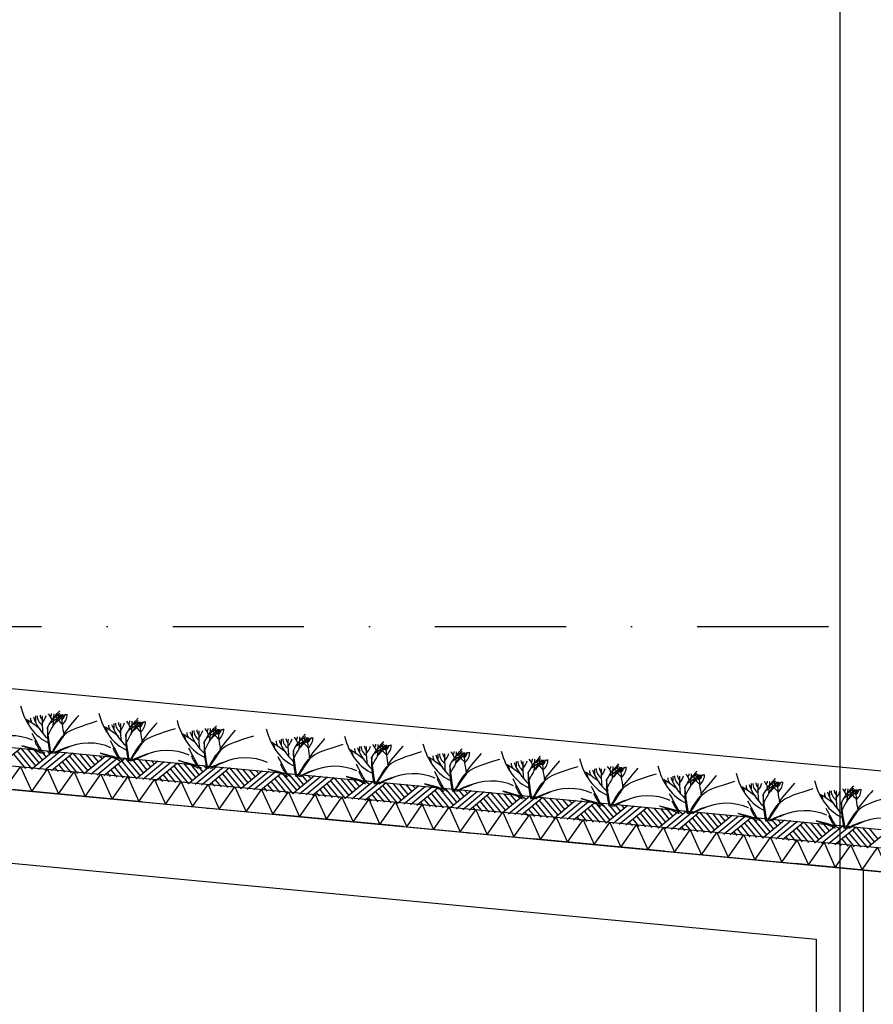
# Model space of a CAD drawing. Extents: x -18628 to 99585, y 127200 to 154480.
# Tile 41 of 59: x 54312 to 57568, y 141375 to 145131. Entities that reach past the tile are written whole.
import ezdxf

# ---------------------------------------------------------------- set-up
doc = ezdxf.new("R2010")
doc.units = 0
doc.header["$LTSCALE"] = 1000
doc.header["$MEASUREMENT"] = 0
doc.linetypes.add('DASHDOT', pattern=[1, 0.5, -0.25, 0, -0.25])
doc.layers.add('B02', color=7, linetype='CONTINUOUS')
doc.layers.add('B03', color=7, linetype='CONTINUOUS')

msp = doc.modelspace()

# ---------------------------------------------------------------- linework, layer by layer
at = {"layer": 'B02', "color": 5, "linetype": 'Continuous'}
msp.add_line((57439.5, 151594.9), (57439.5, 127199.6), dxfattribs=at)
at = {"layer": 'B02', "color": 5, "linetype": 'DASHDOT'}
for p, q in [((99585, 137916), (-15956, 148828)), ((-15111, 142816), (88225.3, 142816))]:
    msp.add_line(p, q, dxfattribs=at)
at = {"layer": 'B03', "color": 5, "linetype": 'Continuous'}
for p, q in [((58068, 142220.9), (-9164.9, 148576)), ((54316.3, 142352.1), (54234.6, 142284.5)), ((54302.3, 142341.4), (54359.1, 142272.7)), ((54316.3, 142352.1), (54373.2, 142284.4)), ((54341.2, 142349.7), (54386.3, 142295.3)), ((54440.8, 142340.3), (54359.1, 142272.7)), ((54366.1, 142347.4), (54399.4, 142306.1)), ((54391, 142345), (54413.5, 142317.8)), ((54415.9, 142342.7), (54427.7, 142329.5)), ((54289.1, 142329.5), (54334.2, 142275.1)), ((54465.7, 142338), (54383.9, 142270.4)), ((54490.6, 142335.6), (54408.8, 142268)), ((54515.4, 142333.3), (54433.7, 142265.7)), ((54488.2, 142310.8), (54533.3, 142256.3)), ((54501.4, 142322.6), (54558.2, 142253.9)), ((54515.4, 142333.3), (54572.3, 142265.6)), ((54540.3, 142330.9), (54585.4, 142276.5)), ((54639.9, 142321.5), (54558.2, 142253.9)), ((54565.2, 142328.6), (54598.5, 142287.3)), ((54664.8, 142319.2), (54583.1, 142251.6)), ((54590.1, 142326.2), (54612.7, 142299)), ((54689.7, 142316.8), (54607.9, 142249.2)), ((54615, 142323.9), (54626.8, 142310.7)), ((54714.6, 142314.5), (54632.8, 142246.9)), ((54700.5, 142303.8), (54757.3, 142235.1)), ((54714.6, 142314.5), (54771.4, 142246.8)), ((54739.4, 142312.1), (54784.5, 142257.6)), ((54839, 142302.7), (54757.3, 142235.1)), ((54764.3, 142309.8), (54797.6, 142268.5)), ((54789.2, 142307.4), (54811.8, 142280.2)), ((54814.1, 142305.1), (54825.9, 142291.9)), ((54446.9, 142277.5), (54458.6, 142263.3)), ((54461, 142288.2), (54483.5, 142261)), ((54475, 142298.9), (54508.4, 142258.6)), ((54660.1, 142269.4), (54682.6, 142242.2)), ((54674.2, 142280.1), (54707.5, 142239.8)), ((54687.3, 142291.9), (54732.4, 142237.5)), ((54863.9, 142300.4), (54782.2, 142232.8)), ((54888.8, 142298), (54807.1, 142230.4)), ((54913.7, 142295.7), (54831.9, 142228.1)), ((54886.4, 142273.1), (54931.5, 142218.7)), ((54899.6, 142285), (54956.4, 142216.3)), ((54913.7, 142295.7), (54970.6, 142228)), ((54938.6, 142293.3), (54983.6, 142238.9)), ((55038.1, 142283.9), (54956.4, 142216.3)), ((54963.4, 142291), (54996.7, 142249.7)), ((55063, 142281.6), (54981.3, 142214)), ((54988.3, 142288.6), (55010.9, 142261.4)), ((55087.9, 142279.2), (55006.2, 142211.6)), ((55013.2, 142286.3), (55025, 142273.1)), ((55112.8, 142276.9), (55031.1, 142209.3)), ((55098.7, 142266.1), (55155.5, 142197.5)), ((55112.8, 142276.9), (55169.7, 142209.2)), ((55137.7, 142274.5), (55182.8, 142220)), ((55237.2, 142265.1), (55155.5, 142197.5)), ((55162.6, 142272.2), (55195.8, 142230.9)), ((55187.4, 142269.8), (55210, 142242.6)), ((55212.3, 142267.5), (55224.2, 142254.3)), ((54646, 142258.7), (54657.7, 142244.5)), ((54845.1, 142239.9), (54856.8, 142225.7)), ((54859.2, 142250.6), (54881.7, 142223.4)), ((54873.3, 142261.3), (54906.6, 142221)), ((55058.3, 142231.8), (55080.8, 142204.6)), ((55072.4, 142242.5), (55105.7, 142202.2)), ((55085.5, 142254.3), (55130.6, 142199.9)), ((55262.1, 142262.8), (55180.4, 142195.2)), ((55287, 142260.4), (55205.3, 142192.8)), ((55311.9, 142258.1), (55230.2, 142190.5)), ((55284.7, 142235.5), (55329.7, 142181)), ((55297.8, 142247.4), (55354.6, 142178.7)), ((55311.9, 142258.1), (55368.8, 142190.4)), ((55336.8, 142255.7), (55381.9, 142201.2)), ((55436.3, 142246.3), (55354.6, 142178.7)), ((55361.7, 142253.4), (55394.9, 142212.1)), ((55461.2, 142244), (55379.5, 142176.4)), ((55386.6, 142251), (55409.1, 142223.8)), ((55486.1, 142241.6), (55404.4, 142174)), ((55411.4, 142248.7), (55423.3, 142235.5)), ((55511, 142239.3), (55429.3, 142171.6)), ((55496.9, 142228.5), (55553.7, 142159.9)), ((55511, 142239.3), (55567.9, 142171.6)), ((55535.9, 142236.9), (55581, 142182.4)), ((55635.5, 142227.5), (55553.7, 142159.9)), ((55560.8, 142234.6), (55594.1, 142193.2)), ((55585.7, 142232.2), (55608.2, 142205)), ((55610.6, 142229.9), (55622.4, 142216.7)), ((55044.2, 142221.1), (55055.9, 142206.9)), ((55243.3, 142202.3), (55255.1, 142188.1)), ((55257.4, 142213), (55280, 142185.8)), ((55271.5, 142223.7), (55304.8, 142183.4)), ((55456.5, 142194.2), (55479.1, 142167)), ((55470.6, 142204.9), (55504, 142164.6)), ((55483.8, 142216.7), (55528.8, 142162.2)), ((55660.3, 142225.2), (55578.6, 142157.5)), ((55685.2, 142222.8), (55603.5, 142155.2)), ((55710.1, 142220.5), (55628.4, 142152.9)), ((55682.9, 142197.9), (55728, 142143.4)), ((55696.1, 142209.7), (55752.8, 142141.1)), ((55710.1, 142220.5), (55767, 142152.8)), ((55735, 142218.1), (55780.1, 142163.6)), ((55834.6, 142208.7), (55752.8, 142141.1)), ((55759.9, 142215.8), (55793.2, 142174.5)), ((55859.5, 142206.4), (55777.7, 142138.7)), ((55784.8, 142213.4), (55807.3, 142186.2)), ((55884.3, 142204), (55802.6, 142136.4)), ((55809.7, 142211.1), (55821.5, 142197.9)), ((55909.2, 142201.7), (55827.5, 142134)), ((55895.2, 142190.9), (55952, 142122.3)), ((55909.2, 142201.7), (55966.1, 142134)), ((55934.1, 142199.3), (55979.2, 142144.8)), ((56033.7, 142189.9), (55952, 142122.3)), ((55959, 142197), (55992.3, 142155.6)), ((55983.9, 142194.6), (56006.4, 142167.4)), ((56008.8, 142192.3), (56020.6, 142179.1)), ((55442.5, 142183.5), (55454.2, 142169.3)), ((55641.6, 142164.7), (55653.3, 142150.5)), ((55655.7, 142175.4), (55678.2, 142148.1)), ((55669.7, 142186.1), (55703.1, 142145.8)), ((55854.8, 142156.6), (55877.3, 142129.3)), ((55868.8, 142167.3), (55902.2, 142127)), ((55882, 142179.1), (55927.1, 142124.6)), ((56058.6, 142187.5), (55976.9, 142119.9)), ((56083.5, 142185.2), (56001.8, 142117.6)), ((56108.3, 142182.9), (56026.6, 142115.2)), ((56081.1, 142160.3), (56126.2, 142105.8)), ((56094.3, 142172.1), (56151.1, 142103.5)), ((56108.3, 142182.9), (56165.2, 142115.2)), ((56133.2, 142180.5), (56178.3, 142126)), ((56232.8, 142171.1), (56151.1, 142103.5)), ((56158.1, 142178.1), (56191.4, 142136.8)), ((56257.7, 142168.8), (56176, 142101.1)), ((56183, 142175.8), (56205.6, 142148.6)), ((56282.6, 142166.4), (56200.9, 142098.8)), ((56207.9, 142173.5), (56219.7, 142160.3)), ((56307.5, 142164), (56225.8, 142096.4)), ((56293.4, 142153.3), (56350.2, 142084.7)), ((56307.5, 142164), (56364.4, 142096.4)), ((56332.4, 142161.7), (56377.4, 142107.2)), ((56431.9, 142152.3), (56350.2, 142084.7)), ((56357.2, 142159.4), (56390.5, 142118)), ((56382.1, 142157), (56404.7, 142129.8)), ((56407, 142154.6), (56418.8, 142141.5)), ((55840.7, 142145.9), (55852.4, 142131.7)), ((56039.8, 142127), (56051.5, 142112.9)), ((56053.9, 142137.8), (56076.4, 142110.5)), ((56067.9, 142148.5), (56101.3, 142108.2)), ((56253, 142119), (56275.5, 142091.7)), ((56267.1, 142129.7), (56300.4, 142089.4)), ((56280.2, 142141.5), (56325.3, 142087)), ((56456.8, 142150), (56375.1, 142082.3)), ((56481.7, 142147.6), (56400, 142080)), ((56506.6, 142145.2), (56424.9, 142077.6)), ((56479.3, 142122.7), (56524.4, 142068.2)), ((56492.5, 142134.5), (56549.3, 142065.9)), ((56506.6, 142145.2), (56563.5, 142077.6)), ((56531.5, 142142.9), (56576.6, 142088.4)), ((56631, 142133.5), (56549.3, 142065.9)), ((56556.4, 142140.5), (56589.6, 142099.2)), ((56655.9, 142131.1), (56574.2, 142063.5)), ((56581.2, 142138.2), (56603.8, 142111)), ((56680.8, 142128.8), (56599.1, 142061.2)), ((56606.1, 142135.8), (56617.9, 142122.7)), ((56705.7, 142126.4), (56624, 142058.8)), ((56691.6, 142115.7), (56748.4, 142047.1)), ((56705.7, 142126.4), (56762.6, 142058.8)), ((56730.6, 142124.1), (56775.7, 142069.6)), ((56830.1, 142114.7), (56748.4, 142047.1)), ((56755.5, 142121.7), (56788.7, 142080.4)), ((56780.4, 142119.4), (56802.9, 142092.1)), ((56805.2, 142117), (56817.1, 142103.9)), ((56238.9, 142108.2), (56250.6, 142094.1)), ((56438, 142089.4), (56449.8, 142075.3)), ((56452.1, 142100.2), (56474.6, 142072.9)), ((56466.2, 142110.9), (56499.5, 142070.6)), ((56651.2, 142081.4), (56673.8, 142054.1)), ((56665.3, 142092.1), (56698.6, 142051.8)), ((56678.5, 142103.9), (56723.5, 142049.4)), ((56855, 142112.3), (56773.3, 142044.7)), ((56879.9, 142110), (56798.2, 142042.4)), ((56904.8, 142107.6), (56823.1, 142040)), ((56877.6, 142085.1), (56922.7, 142030.6)), ((56890.7, 142096.9), (56947.5, 142028.3)), ((56904.8, 142107.6), (56961.7, 142040)), ((56929.7, 142105.3), (56974.8, 142050.8)), ((57029.3, 142095.9), (56947.5, 142028.3)), ((56954.6, 142102.9), (56987.8, 142061.6)), ((57054.2, 142093.5), (56972.4, 142025.9)), ((56979.5, 142100.6), (57002, 142073.3)), ((57079, 142091.2), (56997.3, 142023.6)), ((57004.4, 142098.2), (57016.2, 142085.1)), ((57103.9, 142088.8), (57022.2, 142021.2)), ((57089.8, 142078.1), (57146.7, 142009.5)), ((57103.9, 142088.8), (57160.8, 142021.2)), ((57128.8, 142086.5), (57173.9, 142032)), ((57228.4, 142077.1), (57146.7, 142009.5)), ((57153.7, 142084.1), (57187, 142042.8)), ((57178.6, 142081.8), (57201.1, 142054.5)), ((57203.5, 142079.4), (57215.3, 142066.3)), ((56637.2, 142070.6), (56648.9, 142056.5)), ((56836.3, 142051.8), (56848, 142037.7)), ((56850.3, 142062.6), (56872.9, 142035.3)), ((56864.4, 142073.3), (56897.8, 142033)), ((57049.4, 142043.8), (57072, 142016.5)), ((57063.5, 142054.5), (57096.9, 142014.2)), ((57076.7, 142066.3), (57121.8, 142011.8)), ((57253.3, 142074.7), (57171.5, 142007.1)), ((57278.2, 142072.4), (57196.4, 142004.8)), ((57303, 142070), (57221.3, 142002.4)), ((57275.8, 142047.5), (57320.9, 141993)), ((57289, 142059.3), (57345.8, 141990.7)), ((57303, 142070), (57359.9, 142002.4)), ((57327.9, 142067.7), (57373, 142013.2)), ((57427.5, 142058.3), (57345.8, 141990.7)), ((57352.8, 142065.3), (57386.1, 142024)), ((57452.4, 142055.9), (57370.7, 141988.3)), ((57377.7, 142063), (57400.2, 142035.7)), ((57477.3, 142053.6), (57395.5, 141986)), ((57402.6, 142060.6), (57414.4, 142047.5)), ((57502.2, 142051.2), (57420.4, 141983.6)), ((57488.1, 142040.5), (57544.9, 141971.9)), ((57502.2, 142051.2), (57559, 141983.6)), ((57527, 142048.9), (57572.1, 141994.4)), ((57626.6, 142039.5), (57544.9, 141971.9)), ((57551.9, 142046.5), (57585.2, 142005.2)), ((57035.4, 142033), (57047.1, 142018.9)), ((57234.5, 142014.2), (57246.2, 142000.1)), ((57248.6, 142025), (57271.1, 141997.7)), ((57262.6, 142035.7), (57296, 141995.4)), ((57447.7, 142006.1), (57470.2, 141978.9)), ((57461.7, 142016.9), (57495.1, 141976.6)), ((57474.9, 142028.7), (57520, 141974.2)), ((57433.6, 141995.4), (57445.3, 141981.3))]:
    msp.add_line(p, q, dxfattribs=at)
at = {"layer": 'B03', "color": 7, "linetype": 'Continuous'}
msp.add_line((-9176.2, 148348.3), (57981.3, 142006), dxfattribs=at)
at = {"layer": 'B03', "color": 1, "linetype": 'Continuous'}
for p, q in [((-9167.8, 148277.3), (57976.1, 141936)), ((-9176.2, 148187.7), (57971.8, 141846))]:
    msp.add_line(p, q, dxfattribs=at)
at = {"layer": 'B03', "color": 2, "linetype": 'Continuous'}
for p, q in [((42641.7, 143293.9), (57529.5, 141887.9)), ((42615.4, 143015.1), (57349.5, 141623.6)), ((57529.5, 141887.9), (57529.5, 141448.9)), ((57529.5, 141887.9), (57529.5, 137956)), ((57349.5, 141623.6), (57349.5, 137956))]:
    msp.add_line(p, q, dxfattribs=at)
at = {"layer": 'B03', "color": 5, "linetype": 'Continuous'}
for points in [[(54256.1, 142196.9), (54315.6, 142281.7), (54358.2, 142187.2)], [(54358.2, 142187.2), (54417.8, 142272), (54460.4, 142177.6)], [(54460.4, 142177.6), (54519.9, 142262.4), (54562.5, 142168)], [(54562.5, 142168), (54622.1, 142252.7), (54664.7, 142158.3)], [(54664.7, 142158.3), (54724.2, 142243.1), (54766.8, 142148.7)], [(54766.8, 142148.7), (54826.4, 142233.4), (54869, 142139)], [(54869, 142139), (54928.5, 142223.8), (54971.1, 142129.4)], [(54971.1, 142129.4), (55030.7, 142214.1), (55073.3, 142119.7)], [(55073.3, 142119.7), (55132.8, 142204.5), (55175.4, 142110.1)], [(55175.4, 142110.1), (55234.9, 142194.9), (55277.6, 142100.4)], [(55277.6, 142100.4), (55337.1, 142185.2), (55379.7, 142090.8)], [(55379.7, 142090.8), (55439.2, 142175.6), (55481.8, 142081.1)], [(55481.8, 142081.1), (55541.4, 142165.9), (55584, 142071.5)], [(55584, 142071.5), (55643.5, 142156.3), (55686.1, 142061.8)], [(55686.1, 142061.8), (55745.7, 142146.6), (55788.3, 142052.2)], [(55788.3, 142052.2), (55847.8, 142137), (55890.4, 142042.5)], [(55890.4, 142042.5), (55950, 142127.3), (55992.6, 142032.9)], [(55992.6, 142032.9), (56052.1, 142117.7), (56094.7, 142023.2)], [(56094.7, 142023.2), (56154.3, 142108), (56196.9, 142013.6)], [(56196.9, 142013.6), (56256.4, 142098.4), (56299, 142004)], [(56299, 142004), (56358.6, 142088.7), (56401.2, 141994.3)], [(56401.2, 141994.3), (56460.7, 142079.1), (56503.3, 141984.7)], [(56503.3, 141984.7), (56562.8, 142069.4), (56605.4, 141975)], [(56605.4, 141975), (56665, 142059.8), (56707.6, 141965.4)], [(56707.6, 141965.4), (56767.1, 142050.1), (56809.7, 141955.7)], [(56809.7, 141955.7), (56869.3, 142040.5), (56911.9, 141946.1)], [(56911.9, 141946.1), (56971.4, 142030.9), (57014, 141936.4)], [(57014, 141936.4), (57073.6, 142021.2), (57116.2, 141926.8)], [(57116.2, 141926.8), (57175.7, 142011.6), (57218.3, 141917.1)], [(57218.3, 141917.1), (57277.9, 142001.9), (57320.5, 141907.5)], [(57320.5, 141907.5), (57380, 141992.3), (57422.6, 141897.8)], [(57422.6, 141897.8), (57482.2, 141982.6), (57524.8, 141888.2)], [(57524.8, 141888.2), (57584.3, 141973), (57626.9, 141878.5)]]:
    msp.add_lwpolyline(points, dxfattribs=at)
for centre, major_axis, ratio, start_param, end_param in [((54472, 142584.7), (0, 221.9), 0.744818, 1.89324, 2.833024), ((53997.1, 142214.1), (506.6, 0), 0.660641, 0.68343, 0.834515), ((54322.4, 142444.2), (25, 0), 0.660641, 6.250795, 7.087454), ((54419, 142467.2), (66.2, 0), 0.660641, 3.115421, 3.534564), ((54706, 142521.4), (349.9, 0), 0.660641, 3.359516, 3.751905), ((65304.7, 142432.3), (10932.7, 0), 0.660641, 3.135652, 3.138449), ((54460.8, 142475.2), (82.2, 0), 0.660641, 3.127227, 3.861374), ((54434.1, 142477.5), (43.9, 0), 0.660641, 3.11489, 3.740647), ((55269.5, 142456.6), (871.9, 0), 0.660641, 3.10941, 3.218759), ((54279, 142492.6), (136.6, 0), 0.660641, 5.766599, 6.106268), ((55165.1, 142248.4), (780.2, 0), 0.660641, 2.672959, 2.83724), ((54330.2, 142448.1), (106.3, 0), 0.660641, 0.168666, 0.523639), ((54402.1, 142483.6), (32.1, 0), 0.660641, 5.702662, 6.319964), ((55230.4, 141925.7), (1125.8, 0), 0.660641, 2.302834, 2.361653), ((53512.7, 142488), (930.5, 0), 0.660641, 6.203932, 6.276051), ((54316.2, 142554.9), (182, 0), 0.660641, 5.494245, 5.671447), ((54627.8, 142376), (209.9, 0), 0.660641, 2.289302, 2.622785), ((54579, 142498.5), (133, 0), 0.660641, 3.3755, 3.801171), ((54487.6, 142478), (27.8, 0), 0.660641, 3.052601, 4.146823), ((55104.2, 142472.3), (631.5, 0), 0.660641, 3.120153, 3.307181), ((54386.5, 142481.2), (107, 0), 0.660641, 5.689062, 6.294216), ((54439.4, 142479.9), (43.8, 0), 0.660641, 5.674398, 6.301457), ((56145.3, 141854), (1864.2, 0), 0.660641, 2.611038, 2.678375), ((54770.7, 142556.5), (0, 221.9), 0.744818, 1.89324, 2.833024), ((55463.8, 142220.2), (780.2, 0), 0.660641, 2.672959, 2.83724), ((54628.9, 142419.9), (106.3, 0), 0.660641, 0.168666, 0.523639), ((54700.8, 142455.4), (32.1, 0), 0.660641, 5.702662, 6.319964), ((53811.4, 142459.8), (930.5, 0), 0.660641, 6.203932, 6.276051), ((54614.8, 142526.7), (182, 0), 0.660641, 5.494245, 5.671447), ((54926.5, 142347.8), (209.9, 0), 0.660641, 2.289302, 2.622785), ((55402.9, 142444), (631.5, 0), 0.660641, 3.120153, 3.307181), ((54685.1, 142452.9), (107, 0), 0.660641, 5.689062, 6.294216), ((54738.1, 142451.7), (43.8, 0), 0.660641, 5.674398, 6.301457), ((55069.3, 142528.3), (0, 221.9), 0.744818, 1.89324, 2.833024), ((54295.8, 142185.9), (506.6, 0), 0.660641, 0.68343, 0.834515), ((54621, 142416), (25, 0), 0.660641, 6.250795, 7.087454), ((54717.6, 142438.9), (66.2, 0), 0.660641, 3.115421, 3.534564), ((55004.7, 142493.1), (349.9, 0), 0.660641, 3.359516, 3.751905), ((65603.4, 142404.1), (10932.7, 0), 0.660641, 3.135652, 3.138449), ((54759.5, 142447), (82.2, 0), 0.660641, 3.127227, 3.861374), ((54732.8, 142449.3), (43.9, 0), 0.660641, 3.11489, 3.740647), ((55568.1, 142428.4), (871.9, 0), 0.660641, 3.10941, 3.218759), ((54577.7, 142464.4), (136.6, 0), 0.660641, 5.766599, 6.106268), ((55529.1, 141897.5), (1125.8, 0), 0.660641, 2.302834, 2.361653), ((54877.6, 142470.3), (133, 0), 0.660641, 3.3755, 3.801171), ((54786.3, 142449.8), (27.8, 0), 0.660641, 3.052601, 4.146823), ((56443.9, 141825.7), (1864.2, 0), 0.660641, 2.611038, 2.678375), ((55303.4, 142464.9), (349.9, 0), 0.660641, 3.359516, 3.751905), ((65902.1, 142375.9), (10932.7, 0), 0.660641, 3.135652, 3.138449), ((55058.2, 142418.8), (82.2, 0), 0.660641, 3.127227, 3.861374), ((55031.5, 142421.1), (43.9, 0), 0.660641, 3.11489, 3.740647), ((55866.8, 142400.2), (871.9, 0), 0.660641, 3.10941, 3.218759), ((54876.3, 142436.2), (136.6, 0), 0.660641, 5.766599, 6.106268), ((55762.4, 142192), (780.2, 0), 0.660641, 2.672959, 2.83724), ((54927.6, 142391.7), (106.3, 0), 0.660641, 0.168666, 0.523639), ((54999.4, 142427.2), (32.1, 0), 0.660641, 5.702662, 6.319964), ((55827.8, 141869.3), (1125.8, 0), 0.660641, 2.302834, 2.361653), ((54110, 142431.6), (930.5, 0), 0.660641, 6.203932, 6.276051), ((54913.5, 142498.5), (182, 0), 0.660641, 5.494245, 5.671447), ((55225.1, 142319.6), (209.9, 0), 0.660641, 2.289302, 2.622785), ((55176.3, 142442.1), (133, 0), 0.660641, 3.3755, 3.801171), ((55084.9, 142421.6), (27.8, 0), 0.660641, 3.052601, 4.146823), ((55701.6, 142415.8), (631.5, 0), 0.660641, 3.120153, 3.307181), ((54983.8, 142424.7), (107, 0), 0.660641, 5.689062, 6.294216), ((55036.7, 142423.5), (43.8, 0), 0.660641, 5.674398, 6.301457), ((56742.6, 141797.5), (1864.2, 0), 0.660641, 2.611038, 2.678375), ((55409.5, 142496.2), (0, 221.9), 0.744818, 1.89324, 2.833024), ((54277.9, 142304.4), (144.6, 0), 0.660641, 0.95331, 2.235111), ((63387, 144495.8), (9564.7, 0), 0.660641, 3.478125, 3.489628), ((54591.4, 142416.1), (228.6, 0), 0.660641, 3.374473, 3.651764), ((54576.6, 142276.2), (144.6, 0), 0.660641, 0.95331, 2.235111), ((63685.7, 144467.6), (9564.7, 0), 0.660641, 3.478125, 3.489628), ((54594.4, 142157.7), (506.6, 0), 0.660641, 0.68343, 0.834515), ((54919.7, 142387.8), (25, 0), 0.660641, 6.250795, 7.087454), ((55016.3, 142410.7), (66.2, 0), 0.660641, 3.115421, 3.534564), ((55356.5, 142378.6), (66.2, 0), 0.660641, 3.115421, 3.534564), ((55643.6, 142432.8), (349.9, 0), 0.660641, 3.359516, 3.751905), ((66242.3, 142343.8), (10932.7, 0), 0.660641, 3.135652, 3.138449), ((55398.4, 142386.7), (82.2, 0), 0.660641, 3.127227, 3.861374), ((55371.7, 142389), (43.9, 0), 0.660641, 3.11489, 3.740647), ((56207, 142368.1), (871.9, 0), 0.660641, 3.10941, 3.218759), ((55216.6, 142404), (136.6, 0), 0.660641, 5.766599, 6.106268), ((56102.6, 142159.9), (780.2, 0), 0.660641, 2.672959, 2.83724), ((55267.8, 142359.6), (106.3, 0), 0.660641, 0.168666, 0.523639), ((55339.6, 142395.1), (32.1, 0), 0.660641, 5.702662, 6.319964), ((56168, 141837.1), (1125.8, 0), 0.660641, 2.302834, 2.361653), ((54450.3, 142399.4), (930.5, 0), 0.660641, 6.203932, 6.276051), ((55253.7, 142466.4), (182, 0), 0.660641, 5.494245, 5.671447), ((55565.4, 142287.4), (209.9, 0), 0.660641, 2.289302, 2.622785), ((55516.5, 142410), (133, 0), 0.660641, 3.3755, 3.801171), ((55425.2, 142389.5), (27.8, 0), 0.660641, 3.052601, 4.146823), ((56041.8, 142383.7), (631.5, 0), 0.660641, 3.120153, 3.307181), ((55324, 142392.6), (107, 0), 0.660641, 5.689062, 6.294216), ((55377, 142391.3), (43.8, 0), 0.660641, 5.674398, 6.301457), ((57082.8, 141765.4), (1864.2, 0), 0.660641, 2.611038, 2.678375), ((55708.2, 142468), (0, 221.9), 0.744818, 1.89324, 2.833024), ((54584.4, 142229.9), (210.8, 0), 0.660641, 1.96762, 2.325094), ((54575.1, 142246.4), (181.9, 0), 0.660641, 2.065597, 2.35593), ((54890.1, 142387.9), (228.6, 0), 0.660641, 3.374473, 3.651764), ((54875.2, 142248), (144.6, 0), 0.660641, 0.95331, 2.235111), ((63984.4, 144439.4), (9564.7, 0), 0.660641, 3.478125, 3.489628), ((54934.6, 142125.6), (506.6, 0), 0.660641, 0.68343, 0.834515), ((55259.9, 142355.7), (25, 0), 0.660641, 6.250795, 7.087454), ((55233.3, 142097.4), (506.6, 0), 0.660641, 0.68343, 0.834515), ((55558.6, 142327.5), (25, 0), 0.660641, 6.250795, 7.087454), ((55655.2, 142350.4), (66.2, 0), 0.660641, 3.115421, 3.534564), ((55942.3, 142404.6), (349.9, 0), 0.660641, 3.359516, 3.751905), ((66541, 142315.6), (10932.7, 0), 0.660641, 3.135652, 3.138449), ((55697.1, 142358.5), (82.2, 0), 0.660641, 3.127227, 3.861374), ((55670.3, 142360.8), (43.9, 0), 0.660641, 3.11489, 3.740647), ((56505.7, 142339.9), (871.9, 0), 0.660641, 3.10941, 3.218759), ((55515.2, 142375.8), (136.6, 0), 0.660641, 5.766599, 6.106268), ((56401.3, 142131.6), (780.2, 0), 0.660641, 2.672959, 2.83724), ((55566.5, 142331.4), (106.3, 0), 0.660641, 0.168666, 0.523639), ((55638.3, 142366.9), (32.1, 0), 0.660641, 5.702662, 6.319964), ((56466.7, 141808.9), (1125.8, 0), 0.660641, 2.302834, 2.361653), ((54748.9, 142371.2), (930.5, 0), 0.660641, 6.203932, 6.276051), ((55552.4, 142438.2), (182, 0), 0.660641, 5.494245, 5.671447), ((55864, 142259.2), (209.9, 0), 0.660641, 2.289302, 2.622785), ((55815.2, 142381.8), (133, 0), 0.660641, 3.3755, 3.801171), ((55723.8, 142361.3), (27.8, 0), 0.660641, 3.052601, 4.146823), ((56340.5, 142355.5), (631.5, 0), 0.660641, 3.120153, 3.307181), ((55622.7, 142364.4), (107, 0), 0.660641, 5.689062, 6.294216), ((55675.6, 142363.1), (43.8, 0), 0.660641, 5.674398, 6.301457), ((57381.5, 141737.2), (1864.2, 0), 0.660641, 2.611038, 2.678375), ((56006.9, 142439.8), (0, 221.9), 0.744818, 1.89324, 2.833024), ((55937, 142338.7), (32.1, 0), 0.660641, 5.702662, 6.319964), ((55851.1, 142410), (182, 0), 0.660641, 5.494245, 5.671447), ((56305.6, 142411.6), (0, 221.9), 0.744818, 1.89324, 2.833024), ((54883.1, 142201.7), (210.8, 0), 0.660641, 1.96762, 2.325094), ((54873.8, 142218.2), (181.9, 0), 0.660641, 2.065597, 2.35593), ((55188.7, 142359.7), (228.6, 0), 0.660641, 3.374473, 3.651764), ((55181.8, 142173.5), (210.8, 0), 0.660641, 1.96762, 2.325094), ((55173.9, 142219.8), (144.6, 0), 0.660641, 0.95331, 2.235111), ((64324.6, 144407.3), (9564.7, 0), 0.660641, 3.478125, 3.489628), ((55532, 142069.2), (506.6, 0), 0.660641, 0.68343, 0.834515), ((55857.3, 142299.3), (25, 0), 0.660641, 6.250795, 7.087454), ((55953.9, 142322.2), (66.2, 0), 0.660641, 3.115421, 3.534564), ((56240.9, 142376.4), (349.9, 0), 0.660641, 3.359516, 3.751905), ((66839.6, 142287.4), (10932.7, 0), 0.660641, 3.135652, 3.138449), ((55995.7, 142330.3), (82.2, 0), 0.660641, 3.127227, 3.861374), ((55969, 142332.6), (43.9, 0), 0.660641, 3.11489, 3.740647), ((56804.4, 142311.7), (871.9, 0), 0.660641, 3.10941, 3.218759), ((55813.9, 142347.6), (136.6, 0), 0.660641, 5.766599, 6.106268), ((56700, 142103.4), (780.2, 0), 0.660641, 2.672959, 2.83724), ((55865.1, 142303.1), (106.3, 0), 0.660641, 0.168666, 0.523639), ((56765.3, 141780.7), (1125.8, 0), 0.660641, 2.302834, 2.361653), ((55047.6, 142343), (930.5, 0), 0.660641, 6.203932, 6.276051), ((56162.7, 142231), (209.9, 0), 0.660641, 2.289302, 2.622785), ((56113.9, 142353.5), (133, 0), 0.660641, 3.3755, 3.801171), ((56022.5, 142333.1), (27.8, 0), 0.660641, 3.052601, 4.146823), ((56639.1, 142327.3), (631.5, 0), 0.660641, 3.120153, 3.307181), ((55921.4, 142336.2), (107, 0), 0.660641, 5.689062, 6.294216), ((55974.3, 142334.9), (43.8, 0), 0.660641, 5.674398, 6.301457), ((57680.2, 141709), (1864.2, 0), 0.660641, 2.611038, 2.678375), ((67138.3, 142259.2), (10932.7, 0), 0.660641, 3.135652, 3.138449), ((56294.4, 142302), (82.2, 0), 0.660641, 3.127227, 3.861374), ((56267.7, 142304.3), (43.9, 0), 0.660641, 3.11489, 3.740647), ((57103, 142283.5), (871.9, 0), 0.660641, 3.10941, 3.218759), ((56112.6, 142319.4), (136.6, 0), 0.660641, 5.766599, 6.106268), ((56998.7, 142075.2), (780.2, 0), 0.660641, 2.672959, 2.83724), ((56163.8, 142274.9), (106.3, 0), 0.660641, 0.168666, 0.523639), ((56235.7, 142310.5), (32.1, 0), 0.660641, 5.702662, 6.319964), ((57064, 141752.5), (1125.8, 0), 0.660641, 2.302834, 2.361653), ((55346.3, 142314.8), (930.5, 0), 0.660641, 6.203932, 6.276051), ((56149.7, 142381.8), (182, 0), 0.660641, 5.494245, 5.671447), ((56461.4, 142202.8), (209.9, 0), 0.660641, 2.289302, 2.622785), ((56412.5, 142325.3), (133, 0), 0.660641, 3.3755, 3.801171), ((56321.2, 142304.9), (27.8, 0), 0.660641, 3.052601, 4.146823), ((56937.8, 142299.1), (631.5, 0), 0.660641, 3.120153, 3.307181), ((56220, 142308), (107, 0), 0.660641, 5.689062, 6.294216), ((56273, 142306.7), (43.8, 0), 0.660641, 5.674398, 6.301457), ((57978.8, 141680.8), (1864.2, 0), 0.660641, 2.611038, 2.678375), ((56604.2, 142383.4), (0, 221.9), 0.744818, 1.89324, 2.833024), ((55172.5, 142190), (181.9, 0), 0.660641, 2.065597, 2.35593), ((55529, 142327.5), (228.6, 0), 0.660641, 3.374473, 3.651764), ((55522, 142141.4), (210.8, 0), 0.660641, 1.96762, 2.325094), ((55514.1, 142187.7), (144.6, 0), 0.660641, 0.95331, 2.235111), ((64623.2, 144379.1), (9564.7, 0), 0.660641, 3.478125, 3.489628), ((55827.6, 142299.3), (228.6, 0), 0.660641, 3.374473, 3.651764), ((64921.9, 144350.8), (9564.7, 0), 0.660641, 3.478125, 3.489628), ((55830.7, 142040.9), (506.6, 0), 0.660641, 0.68343, 0.834515), ((56155.9, 142271.1), (25, 0), 0.660641, 6.250795, 7.087454), ((56252.5, 142294), (66.2, 0), 0.660641, 3.115421, 3.534564), ((56539.6, 142348.2), (349.9, 0), 0.660641, 3.359516, 3.751905), ((56551.2, 142265.8), (66.2, 0), 0.660641, 3.115421, 3.534564), ((56838.3, 142320), (349.9, 0), 0.660641, 3.359516, 3.751905), ((67437, 142230.9), (10932.7, 0), 0.660641, 3.135652, 3.138449), ((56593.1, 142273.8), (82.2, 0), 0.660641, 3.127227, 3.861374), ((56566.4, 142276.1), (43.9, 0), 0.660641, 3.11489, 3.740647), ((57401.7, 142255.3), (871.9, 0), 0.660641, 3.10941, 3.218759), ((56411.2, 142291.2), (136.6, 0), 0.660641, 5.766599, 6.106268), ((57297.3, 142047), (780.2, 0), 0.660641, 2.672959, 2.83724), ((56462.5, 142246.7), (106.3, 0), 0.660641, 0.168666, 0.523639), ((56534.3, 142282.2), (32.1, 0), 0.660641, 5.702662, 6.319964), ((57362.7, 141724.3), (1125.8, 0), 0.660641, 2.302834, 2.361653), ((55644.9, 142286.6), (930.5, 0), 0.660641, 6.203932, 6.276051), ((56448.4, 142353.6), (182, 0), 0.660641, 5.494245, 5.671447), ((56760, 142174.6), (209.9, 0), 0.660641, 2.289302, 2.622785), ((56711.2, 142297.1), (133, 0), 0.660641, 3.3755, 3.801171), ((56619.8, 142276.7), (27.8, 0), 0.660641, 3.052601, 4.146823), ((57236.5, 142270.9), (631.5, 0), 0.660641, 3.120153, 3.307181), ((56518.7, 142279.8), (107, 0), 0.660641, 5.689062, 6.294216), ((56571.6, 142278.5), (43.8, 0), 0.660641, 5.674398, 6.301457), ((58277.5, 141652.6), (1864.2, 0), 0.660641, 2.611038, 2.678375), ((56902.9, 142355.1), (0, 221.9), 0.744818, 1.89324, 2.833024), ((55512.7, 142157.9), (181.9, 0), 0.660641, 2.065597, 2.35593), ((55820.7, 142113.2), (210.8, 0), 0.660641, 1.96762, 2.325094), ((55811.3, 142129.7), (181.9, 0), 0.660641, 2.065597, 2.35593), ((55812.8, 142159.4), (144.6, 0), 0.660641, 0.95331, 2.235111), ((56126.3, 142271.1), (228.6, 0), 0.660641, 3.374473, 3.651764), ((56111.5, 142131.2), (144.6, 0), 0.660641, 0.95331, 2.235111), ((65220.6, 144322.6), (9564.7, 0), 0.660641, 3.478125, 3.489628), ((56129.3, 142012.7), (506.6, 0), 0.660641, 0.68343, 0.834515), ((56454.6, 142242.8), (25, 0), 0.660641, 6.250795, 7.087454), ((56428, 141984.5), (506.6, 0), 0.660641, 0.68343, 0.834515), ((56849.9, 142237.6), (66.2, 0), 0.660641, 3.115421, 3.534564), ((57137, 142291.8), (349.9, 0), 0.660641, 3.359516, 3.751905), ((67735.7, 142202.7), (10932.7, 0), 0.660641, 3.135652, 3.138449), ((56891.8, 142245.6), (82.2, 0), 0.660641, 3.127227, 3.861374), ((56865, 142247.9), (43.9, 0), 0.660641, 3.11489, 3.740647), ((57700.4, 142227), (871.9, 0), 0.660641, 3.10941, 3.218759), ((56709.9, 142263), (136.6, 0), 0.660641, 5.766599, 6.106268), ((57596, 142018.8), (780.2, 0), 0.660641, 2.672959, 2.83724), ((56761.2, 142218.5), (106.3, 0), 0.660641, 0.168666, 0.523639), ((56833, 142254), (32.1, 0), 0.660641, 5.702662, 6.319964), ((57661.3, 141696.1), (1125.8, 0), 0.660641, 2.302834, 2.361653), ((55943.6, 142258.4), (930.5, 0), 0.660641, 6.203932, 6.276051), ((56747.1, 142325.3), (182, 0), 0.660641, 5.494245, 5.671447), ((57058.7, 142146.4), (209.9, 0), 0.660641, 2.289302, 2.622785), ((57009.9, 142268.9), (133, 0), 0.660641, 3.3755, 3.801171), ((56918.5, 142248.4), (27.8, 0), 0.660641, 3.052601, 4.146823), ((57535.1, 142242.7), (631.5, 0), 0.660641, 3.120153, 3.307181), ((56817.4, 142251.6), (107, 0), 0.660641, 5.689062, 6.294216), ((56870.3, 142250.3), (43.8, 0), 0.660641, 5.674398, 6.301457), ((58576.2, 141624.4), (1864.2, 0), 0.660641, 2.611038, 2.678375), ((57201.6, 142326.9), (0, 221.9), 0.744818, 1.89324, 2.833024), ((57045.7, 142297.1), (182, 0), 0.660641, 5.494245, 5.671447), ((57500.2, 142298.7), (0, 221.9), 0.744818, 1.89324, 2.833024), ((56119.3, 142085), (210.8, 0), 0.660641, 1.96762, 2.325094), ((56110, 142101.5), (181.9, 0), 0.660641, 2.065597, 2.35593), ((56425, 142242.9), (228.6, 0), 0.660641, 3.374473, 3.651764), ((56410.1, 142103), (144.6, 0), 0.660641, 0.95331, 2.235111), ((65519.3, 144294.4), (9564.7, 0), 0.660641, 3.478125, 3.489628), ((56753.3, 142214.6), (25, 0), 0.660641, 6.250795, 7.087454), ((56726.7, 141956.3), (506.6, 0), 0.660641, 0.68343, 0.834515), ((57052, 142186.4), (25, 0), 0.660641, 6.250795, 7.087454), ((57148.5, 142209.3), (66.2, 0), 0.660641, 3.115421, 3.534564), ((57435.6, 142263.5), (349.9, 0), 0.660641, 3.359516, 3.751905), ((68034.3, 142174.5), (10932.7, 0), 0.660641, 3.135652, 3.138449), ((57190.4, 142217.4), (82.2, 0), 0.660641, 3.127227, 3.861374), ((57163.7, 142219.7), (43.9, 0), 0.660641, 3.11489, 3.740647), ((57999, 142198.8), (871.9, 0), 0.660641, 3.10941, 3.218759), ((57008.6, 142234.8), (136.6, 0), 0.660641, 5.766599, 6.106268), ((57894.7, 141990.6), (780.2, 0), 0.660641, 2.672959, 2.83724), ((57059.8, 142190.3), (106.3, 0), 0.660641, 0.168666, 0.523639), ((57131.7, 142225.8), (32.1, 0), 0.660641, 5.702662, 6.319964), ((57960, 141667.9), (1125.8, 0), 0.660641, 2.302834, 2.361653), ((56242.3, 142230.2), (930.5, 0), 0.660641, 6.203932, 6.276051), ((57357.4, 142118.2), (209.9, 0), 0.660641, 2.289302, 2.622785), ((57308.5, 142240.7), (133, 0), 0.660641, 3.3755, 3.801171), ((57217.2, 142220.2), (27.8, 0), 0.660641, 3.052601, 4.146823), ((57833.8, 142214.4), (631.5, 0), 0.660641, 3.120153, 3.307181), ((57116, 142223.3), (107, 0), 0.660641, 5.689062, 6.294216), ((57169, 142222.1), (43.8, 0), 0.660641, 5.674398, 6.301457), ((58874.9, 141596.1), (1864.2, 0), 0.660641, 2.611038, 2.678375), ((68333, 142146.3), (10932.7, 0), 0.660641, 3.135652, 3.138449), ((57489.1, 142189.2), (82.2, 0), 0.660641, 3.127227, 3.861374), ((57462.4, 142191.5), (43.9, 0), 0.660641, 3.11489, 3.740647), ((58297.7, 142170.6), (871.9, 0), 0.660641, 3.10941, 3.218759), ((57307.3, 142206.6), (136.6, 0), 0.660641, 5.766599, 6.106268), ((58193.3, 141962.4), (780.2, 0), 0.660641, 2.672959, 2.83724), ((57358.5, 142162.1), (106.3, 0), 0.660641, 0.168666, 0.523639), ((57430.3, 142197.6), (32.1, 0), 0.660641, 5.702662, 6.319964), ((58258.7, 141639.7), (1125.8, 0), 0.660641, 2.302834, 2.361653), ((56540.9, 142202), (930.5, 0), 0.660641, 6.203932, 6.276051), ((57344.4, 142268.9), (182, 0), 0.660641, 5.494245, 5.671447), ((57656, 142090), (209.9, 0), 0.660641, 2.289302, 2.622785), ((57607.2, 142212.5), (133, 0), 0.660641, 3.3755, 3.801171), ((57515.8, 142192), (27.8, 0), 0.660641, 3.052601, 4.146823), ((58132.5, 142186.2), (631.5, 0), 0.660641, 3.120153, 3.307181), ((57414.7, 142195.1), (107, 0), 0.660641, 5.689062, 6.294216), ((57467.7, 142193.9), (43.8, 0), 0.660641, 5.674398, 6.301457), ((59173.5, 141567.9), (1864.2, 0), 0.660641, 2.611038, 2.678375), ((56418, 142056.8), (210.8, 0), 0.660641, 1.96762, 2.325094), ((56408.7, 142073.2), (181.9, 0), 0.660641, 2.065597, 2.35593), ((56723.6, 142214.7), (228.6, 0), 0.660641, 3.374473, 3.651764), ((56716.7, 142028.6), (210.8, 0), 0.660641, 1.96762, 2.325094), ((56708.8, 142074.8), (144.6, 0), 0.660641, 0.95331, 2.235111), ((65817.9, 144266.2), (9564.7, 0), 0.660641, 3.478125, 3.489628), ((57022.3, 142186.5), (228.6, 0), 0.660641, 3.374473, 3.651764), ((57025.3, 141928.1), (506.6, 0), 0.660641, 0.68343, 0.834515), ((57350.6, 142158.2), (25, 0), 0.660641, 6.250795, 7.087454), ((57447.2, 142181.1), (66.2, 0), 0.660641, 3.115421, 3.534564), ((57734.3, 142235.3), (349.9, 0), 0.660641, 3.359516, 3.751905), ((56707.4, 142045), (181.9, 0), 0.660641, 2.065597, 2.35593), ((57015.3, 142000.3), (210.8, 0), 0.660641, 1.96762, 2.325094), ((57006, 142016.8), (181.9, 0), 0.660641, 2.065597, 2.35593), ((57007.5, 142046.6), (144.6, 0), 0.660641, 0.95331, 2.235111), ((66116.6, 144238), (9564.7, 0), 0.660641, 3.478125, 3.489628), ((57321, 142158.3), (228.6, 0), 0.660641, 3.374473, 3.651764), ((57306.1, 142018.4), (144.6, 0), 0.660641, 0.95331, 2.235111), ((66415.3, 144209.8), (9564.7, 0), 0.660641, 3.478125, 3.489628), ((57314, 141972.1), (210.8, 0), 0.660641, 1.96762, 2.325094), ((57304.7, 141988.6), (181.9, 0), 0.660641, 2.065597, 2.35593), ((57619.7, 142130.1), (228.6, 0), 0.660641, 3.374473, 3.651764), ((57604.8, 141990.2), (144.6, 0), 0.660641, 0.95331, 2.235111), ((57612.7, 141943.9), (210.8, 0), 0.660641, 1.96762, 2.325094), ((57603.4, 141960.4), (181.9, 0), 0.660641, 2.065597, 2.35593)]:
    msp.add_ellipse(centre, major_axis=major_axis, ratio=ratio, start_param=start_param, end_param=end_param, dxfattribs=at)
for points in [[(54418.3, 142431.6), (54436.6, 142463.4), (54436.6, 142463.4), (54465.2, 142494.4)], [(54434.4, 142332.9), (54481.4, 142415.9), (54481.4, 142415.9), (54608.1, 142456)], [(54717, 142403.4), (54735.3, 142435.2), (54735.3, 142435.2), (54763.9, 142466.2)], [(54431.8, 142332.1), (54423.2, 142386.5), (54423.2, 142386.5), (54418.3, 142431.6)], [(54428.8, 142331.4), (54419.3, 142383.5), (54419.3, 142384.2), (54419.6, 142433.2)], [(54733.1, 142304.7), (54780.1, 142387.7), (54780.1, 142387.7), (54906.8, 142427.8)], [(55015.7, 142375.2), (55034, 142407), (55034, 142407), (55062.6, 142438)], [(54434.8, 142331.4), (54482.6, 142401.9), (54482.7, 142402.1), (54485.2, 142405)], [(54730.5, 142303.9), (54721.9, 142358.3), (54721.9, 142358.3), (54717, 142403.4)], [(54727.5, 142303.2), (54718, 142355.2), (54718, 142356), (54718.3, 142405)], [(55031.8, 142276.5), (55078.8, 142359.5), (55078.8, 142359.5), (55205.5, 142399.6)], [(55355.9, 142343), (55374.2, 142374.9), (55374.2, 142374.9), (55402.8, 142405.9)], [(55654.6, 142314.9), (55672.9, 142346.7), (55672.9, 142346.7), (55701.4, 142377.7)], [(54408.8, 142331.4), (54391.8, 142343), (54380.3, 142346), (54321.1, 142361.2)], [(54395.8, 142331.4), (54380.1, 142341.4), (54368.3, 142345.2), (54322.4, 142360.4)], [(54733.4, 142303.2), (54781.3, 142373.7), (54781.4, 142373.9), (54783.9, 142376.8)], [(55029.2, 142275.7), (55020.5, 142330.1), (55020.5, 142330.1), (55015.7, 142375.2)], [(55026.2, 142275), (55016.6, 142327), (55016.7, 142327.8), (55017, 142376.7)], [(55032.1, 142275), (55080, 142345.5), (55080.1, 142345.7), (55082.6, 142348.6)], [(55369.4, 142243.6), (55360.8, 142298), (55360.8, 142298), (55355.9, 142343)], [(55366.4, 142242.9), (55356.9, 142294.9), (55356.9, 142295.6), (55357.2, 142344.6)], [(55372, 142244.3), (55419, 142327.4), (55419, 142327.4), (55545.7, 142367.4)], [(55953.2, 142286.6), (55971.5, 142318.5), (55971.5, 142318.5), (56000.1, 142349.5)], [(54707.5, 142303.2), (54690.4, 142314.8), (54679, 142317.8), (54619.8, 142333)], [(54694.4, 142303.2), (54678.8, 142313.1), (54667, 142317), (54621.1, 142332.2)], [(55006.1, 142275), (54989.1, 142286.6), (54977.7, 142289.5), (54918.5, 142304.7)], [(54993.1, 142275), (54977.4, 142284.9), (54965.6, 142288.8), (54919.8, 142304)], [(55372.3, 142242.9), (55420.2, 142313.4), (55420.3, 142313.5), (55422.8, 142316.5)], [(55668.1, 142215.4), (55659.4, 142269.8), (55659.4, 142269.8), (55654.6, 142314.9)], [(55665, 142214.7), (55655.5, 142266.7), (55655.5, 142267.4), (55655.9, 142316.4)], [(55670.7, 142216.1), (55717.7, 142299.2), (55717.7, 142299.2), (55844.3, 142339.2)], [(55969.3, 142187.9), (56016.3, 142271), (56016.3, 142271), (56143, 142311)], [(56251.9, 142258.4), (56270.2, 142290.2), (56270.2, 142290.2), (56298.8, 142321.2)], [(55346.3, 142242.9), (55329.3, 142254.5), (55317.9, 142257.4), (55258.7, 142272.6)], [(55333.3, 142242.9), (55317.7, 142252.8), (55305.8, 142256.7), (55260, 142271.8)], [(55671, 142214.7), (55718.8, 142285.2), (55719, 142285.3), (55721.4, 142288.3)], [(55966.7, 142187.2), (55958.1, 142241.6), (55958.1, 142241.6), (55953.2, 142286.6)], [(55963.7, 142186.5), (55954.2, 142238.5), (55954.2, 142239.2), (55954.5, 142288.2)], [(56268, 142159.7), (56315, 142242.7), (56315, 142242.7), (56441.7, 142282.8)], [(56550.6, 142230.2), (56568.9, 142262), (56568.9, 142262), (56597.5, 142293)], [(56849.3, 142202), (56867.5, 142233.8), (56867.5, 142233.8), (56896.1, 142264.8)], [(55645, 142214.7), (55628, 142226.3), (55616.5, 142229.2), (55557.3, 142244.4)], [(55632, 142214.7), (55616.3, 142224.6), (55604.5, 142228.5), (55558.6, 142243.6)], [(55969.7, 142186.5), (56017.5, 142257), (56017.6, 142257.1), (56020.1, 142260.1)], [(56265.4, 142159), (56256.8, 142213.4), (56256.8, 142213.4), (56251.9, 142258.4)], [(56262.4, 142158.2), (56252.9, 142210.3), (56252.9, 142211), (56253.2, 142260)], [(56268.3, 142158.2), (56316.2, 142228.8), (56316.3, 142228.9), (56318.8, 142231.9)], [(56564.1, 142130.7), (56555.4, 142185.1), (56555.4, 142185.1), (56550.6, 142230.2)], [(56561.1, 142130), (56551.5, 142182.1), (56551.6, 142182.8), (56551.9, 142231.8)], [(56566.7, 142131.5), (56613.7, 142214.5), (56613.7, 142214.5), (56740.4, 142254.6)], [(57147.9, 142173.8), (57166.2, 142205.6), (57166.2, 142205.6), (57194.8, 142236.6)], [(55943.7, 142186.5), (55926.7, 142198.1), (55915.2, 142201), (55856, 142216.2)], [(55930.7, 142186.5), (55915, 142196.4), (55903.2, 142200.3), (55857.3, 142215.4)], [(56567, 142130), (56614.9, 142200.5), (56615, 142200.7), (56617.5, 142203.6)], [(56862.8, 142102.5), (56854.1, 142156.9), (56854.1, 142156.9), (56849.3, 142202)], [(56859.7, 142101.8), (56850.2, 142153.9), (56850.2, 142154.6), (56850.6, 142203.6)], [(56865.3, 142103.3), (56912.3, 142186.3), (56912.3, 142186.3), (57039, 142226.4)], [(57164, 142075.1), (57211, 142158.1), (57211, 142158.1), (57337.7, 142198.2)], [(57446.6, 142145.6), (57464.9, 142177.4), (57464.9, 142177.4), (57493.5, 142208.4)], [(56242.4, 142158.2), (56225.3, 142169.9), (56213.9, 142172.8), (56154.7, 142188)], [(56229.3, 142158.2), (56213.7, 142168.2), (56201.9, 142172.1), (56156, 142187.2)], [(56541, 142130), (56524, 142141.6), (56512.6, 142144.6), (56453.4, 142159.8)], [(56528, 142130), (56512.3, 142140), (56500.5, 142143.9), (56454.7, 142159)], [(56865.7, 142101.8), (56913.5, 142172.3), (56913.6, 142172.5), (56916.1, 142175.4)], [(57161.4, 142074.3), (57152.8, 142128.7), (57152.8, 142128.7), (57147.9, 142173.8)], [(57158.4, 142073.6), (57148.9, 142125.6), (57148.9, 142126.4), (57149.2, 142175.4)], [(57462.7, 142046.9), (57509.7, 142129.9), (57509.7, 142129.9), (57636.4, 142170)], [(56839.7, 142101.8), (56822.7, 142113.4), (56811.2, 142116.4), (56752, 142131.6)], [(56826.7, 142101.8), (56811, 142111.8), (56799.2, 142115.6), (56753.3, 142130.8)], [(57164.4, 142073.6), (57212.2, 142144.1), (57212.3, 142144.3), (57214.8, 142147.2)], [(57460.1, 142046.1), (57451.4, 142100.5), (57451.4, 142100.5), (57446.6, 142145.6)], [(57457.1, 142045.4), (57447.6, 142097.4), (57447.6, 142098.2), (57447.9, 142147.1)], [(57463, 142045.4), (57510.9, 142115.9), (57511, 142116.1), (57513.5, 142119)], [(57138.4, 142073.6), (57121.3, 142085.2), (57109.9, 142088.2), (57050.7, 142103.4)], [(57125.3, 142073.6), (57109.7, 142083.5), (57097.9, 142087.4), (57052, 142102.6)], [(57437, 142045.4), (57420, 142057), (57408.6, 142060), (57349.4, 142075.1)], [(57424, 142045.4), (57408.3, 142055.3), (57396.5, 142059.2), (57350.7, 142074.4)]]:
    msp.add_open_spline(points, degree=3, dxfattribs=at)

doc.saveas('drawing.dxf')
